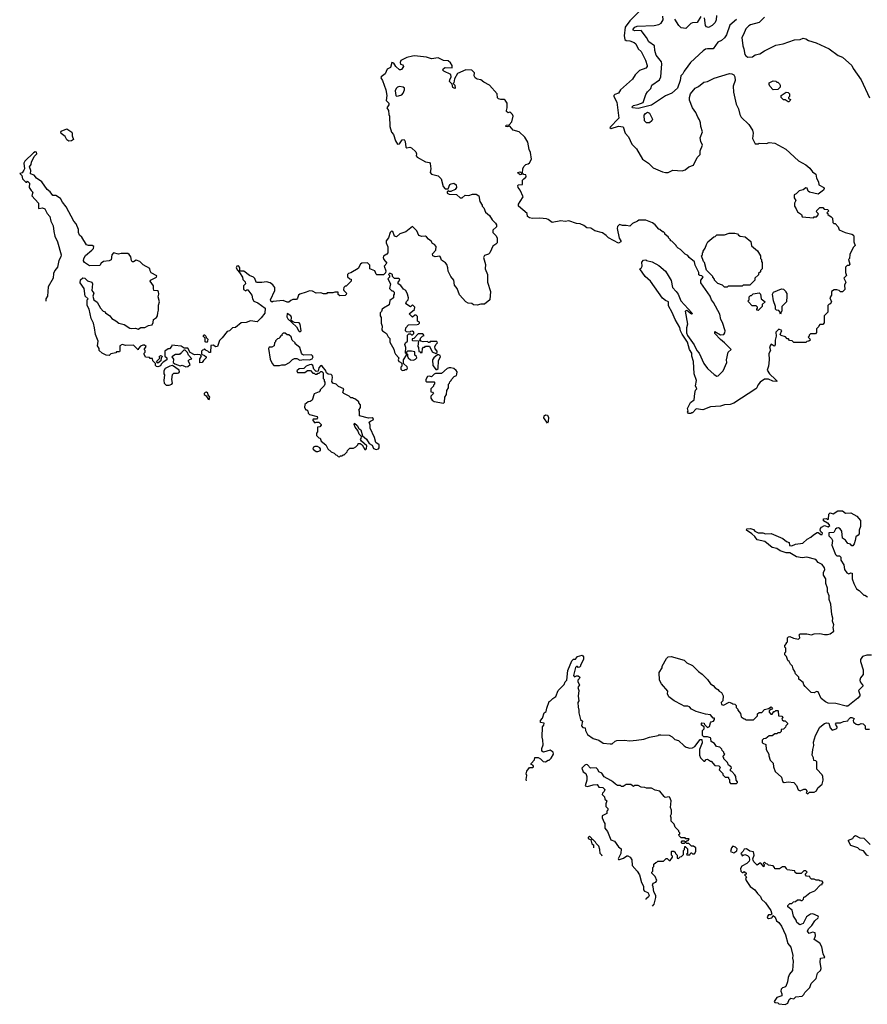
# Model space of a CAD drawing. Extents: x 1793424 to 1900092, y 321114 to 470632.
# Tile 25 of 256: x 1814300 to 1823351, y 359573 to 370086. Entities that reach past the tile are written whole.
import ezdxf

# ---------------------------------------------------------------- set-up
doc = ezdxf.new("R2010")
doc.units = 0

msp = doc.modelspace()

# ---------------------------------------------------------------- linework, layer by layer
at = {"layer": '0CON05XD'}
for points in [[(1820915, 370174), (1820814, 370075), (1820767, 370005), (1820755, 369915), (1820763, 369875), (1820775, 369864), (1820815, 369859), (1820861, 369841), (1820879, 369829), (1820906, 369775), (1820938, 369745), (1820982, 369655), (1821001, 369595), (1820999, 369585), (1820985, 369567), (1820917, 369543), (1820874, 369496), (1820845, 369450), (1820715, 369338), (1820695, 369300), (1820654, 369286), (1820644, 369276), (1820644, 369265), (1820676, 369206), (1820699, 369035), (1820601, 368935), (1820615, 368924), (1820695, 368948), (1820745, 368940), (1820767, 368875), (1820800, 368835), (1820838, 368755), (1820886, 368706), (1820952, 368595), (1821013, 368553), (1821065, 368503), (1821165, 368462), (1821195, 368453), (1821223, 368453), (1821275, 368478), (1821375, 368472), (1821405, 368482), (1821446, 368514), (1821495, 368532), (1821533, 368615), (1821567, 368645), (1821568, 368685), (1821593, 368745), (1821574, 368784), (1821568, 368825), (1821593, 368887), (1821574, 368945), (1821570, 368985), (1821560, 369015), (1821540, 369045), (1821521, 369095), (1821484, 369144), (1821454, 369225), (1821454, 369255), (1821464, 369295), (1821514, 369356), (1821547, 369373), (1821605, 369419), (1821645, 369427), (1821715, 369462), (1821879, 369511), (1821905, 369509), (1821925, 369497), (1821935, 369475), (1821940, 369435), (1821919, 369375), (1821921, 369311), (1821952, 369185), (1821974, 369135), (1821989, 369075), (1822006, 369046), (1822086, 368965), (1822127, 368905), (1822134, 368875), (1822127, 368817), (1822155, 368760), (1822185, 368760), (1822195, 368768), (1822273, 368763), (1822305, 368776), (1822365, 368768), (1822482, 368705), (1822615, 368578), (1822695, 368537), (1822739, 368499), (1822765, 368462), (1822800, 368435), (1822808, 368395), (1822829, 368355), (1822833, 368323), (1822888, 368295), (1822892, 368285), (1822885, 368267), (1822827, 368223), (1822733, 368243), (1822720, 368255), (1822708, 368288), (1822695, 368290), (1822665, 368270), (1822623, 368257), (1822590, 368225), (1822570, 368215), (1822570, 368185), (1822588, 368155), (1822572, 368125), (1822574, 368094), (1822592, 368065), (1822604, 368034), (1822650, 368005), (1822655, 367980), (1822775, 367970), (1822785, 367980), (1822808, 367982), (1822830, 368005), (1822828, 368018), (1822810, 368035), (1822812, 368048), (1822845, 368080), (1822875, 368080), (1822892, 368062), (1822925, 368060), (1822940, 368045), (1822920, 368025), (1822930, 368015), (1822930, 368005), (1822965, 367980)], [(1821955, 370087), (1821884, 370026), (1821846, 369925), (1821825, 369891), (1821795, 369863), (1821755, 369844), (1821705, 369773), (1821644, 369776), (1821625, 369772), (1821597, 369753), (1821462, 369628), (1821435, 369589), (1821395, 369537), (1821383, 369507), (1821361, 369485), (1821353, 369437), (1821323, 369355), (1821265, 369301), (1821195, 369272), (1821046, 369174), (1820905, 369136), (1820845, 369144), (1820842, 369155), (1820855, 369170), (1820901, 369179), (1820958, 369202), (1820985, 369287), (1821003, 369317), (1821039, 369351), (1821050, 369385), (1821132, 369445), (1821146, 369475), (1821158, 369615), (1821153, 369635), (1821098, 369708), (1821084, 369755), (1821077, 369807), (1821018, 369848), (1820994, 369895), (1820935, 369972), (1820867, 369967), (1820852, 369975), (1820852, 369985), (1820870, 370005), (1820895, 370018), (1821075, 370025), (1821125, 370033), (1821151, 370049), (1821172, 370085), (1821166, 370125)], [(1821575, 370118), (1821535, 370054), (1821485, 370051), (1821465, 370044), (1821415, 369992), (1821365, 369999), (1821337, 370025), (1821295, 370093)], [(1821740, 370130), (1821739, 370085), (1821725, 370057), (1821696, 370024), (1821655, 370004), (1821635, 370010), (1821624, 370025), (1821613, 370105)], [(1822255, 370113), (1822198, 370055), (1822105, 370031), (1822085, 370020), (1822055, 369988), (1822028, 369928), (1822011, 369895), (1822022, 369805), (1822034, 369775), (1822044, 369715), (1822055, 369699), (1822077, 369687), (1822125, 369690), (1822155, 369709), (1822205, 369722), (1822255, 369754), (1822376, 369814), (1822451, 369829), (1822575, 369872), (1822635, 369874), (1822665, 369890), (1822695, 369883), (1822725, 369863), (1822805, 369840), (1822945, 369773), (1823040, 369705), (1823086, 369686), (1823185, 369598), (1823200, 369565), (1823286, 369445), (1823373, 369253)], [(1822965, 367980), (1822980, 367965), (1822982, 367922), (1822995, 367910), (1823008, 367908), (1823040, 367875), (1823052, 367842), (1823115, 367812), (1823187, 367797), (1823202, 367785), (1823206, 367766), (1823207, 367715), (1823220, 367675), (1823200, 367655), (1823163, 367577), (1823160, 367535), (1823152, 367525), (1823166, 367474), (1823155, 367460), (1823135, 367460), (1823120, 367445), (1823120, 367385), (1823128, 367355), (1823100, 367325), (1823122, 367285), (1823108, 367252), (1823110, 367205), (1823085, 367180), (1823065, 367180), (1823050, 367195), (1823025, 367202), (1822998, 367202), (1822970, 367185), (1822970, 367145), (1822952, 367115), (1822968, 367075), (1822955, 367050), (1822945, 367050), (1822930, 367035), (1822928, 366962), (1822890, 366925), (1822892, 366848), (1822877, 366833), (1822845, 366830), (1822832, 366818), (1822830, 366805), (1822810, 366785), (1822810, 366745), (1822798, 366732), (1822745, 366730), (1822732, 366718), (1822730, 366705), (1822720, 366695), (1822738, 366678), (1822740, 366665), (1822728, 366652), (1822705, 366650), (1822695, 366640), (1822565, 366640), (1822548, 366658), (1822522, 366662), (1822508, 366678), (1822495, 366680), (1822478, 366698), (1822433, 366713), (1822420, 366725), (1822438, 366768), (1822405, 366780), (1822375, 366750), (1822378, 366705), (1822368, 366665), (1822367, 366613), (1822355, 366600), (1822325, 366620), (1822308, 366592), (1822318, 366555), (1822298, 366522), (1822303, 366455), (1822297, 366385), (1822282, 366345), (1822306, 366305), (1822371, 366245), (1822390, 366225), (1822385, 366223), (1822342, 366225), (1822295, 366249), (1822255, 366249), (1822208, 366215), (1822183, 366185), (1822172, 366155), (1822162, 366145), (1821925, 365990), (1821885, 365977), (1821825, 365972), (1821782, 365958), (1821675, 365952), (1821595, 365920), (1821525, 365930), (1821485, 365890), (1821475, 365890), (1821465, 365880), (1821442, 365882), (1821430, 365895), (1821440, 365905), (1821430, 365935), (1821462, 365998), (1821502, 366028), (1821508, 366095), (1821518, 366132), (1821530, 366145), (1821518, 366175), (1821529, 366235), (1821503, 366305), (1821496, 366435), (1821477, 366495), (1821477, 366527), (1821454, 366564), (1821431, 366641), (1821375, 366728), (1821356, 366765), (1821350, 366800), (1821298, 366885), (1821268, 366958), (1821230, 367030), (1821228, 367075), (1821195, 367089), (1821165, 367113), (1821035, 367295), (1820979, 367345), (1820922, 367425), (1820938, 367432), (1820947, 367453), (1820942, 367498), (1820962, 367518), (1820985, 367520), (1820993, 367513), (1821055, 367502), (1821125, 367460), (1821195, 367400), (1821226, 367355), (1821255, 367300), (1821270, 367225), (1821310, 367185), (1821330, 367155), (1821360, 367085), (1821478, 366955), (1821480, 366945), (1821475, 366943), (1821425, 366980), (1821408, 366972), (1821431, 366835), (1821421, 366795), (1821421, 366741), (1821432, 366715), (1821504, 366614), (1821532, 366555), (1821556, 366526), (1821607, 366415), (1821645, 366362), (1821715, 366298), (1821745, 366280), (1821760, 366285), (1821812, 366335), (1821850, 366425), (1821848, 366455), (1821867, 366535), (1821897, 366565), (1821827, 366637), (1821782, 366672), (1821724, 366735), (1821723, 366757), (1821785, 366722), (1821820, 366725), (1821829, 366741), (1821832, 366765), (1821804, 366854), (1821788, 366885), (1821775, 366940), (1821710, 367065), (1821688, 367095), (1821672, 367135), (1821572, 367275), (1821572, 367305), (1821598, 367338), (1821585, 367350), (1821563, 367353), (1821552, 367362), (1821552, 367385), (1821512, 367465), (1821505, 367500), (1821450, 367545), (1821435, 367568), (1821405, 367582), (1821355, 367632), (1821330, 367645), (1821313, 367663), (1821310, 367675), (1821265, 367720), (1821250, 367725), (1821250, 367735), (1821230, 367755), (1821230, 367765), (1821190, 367795), (1821188, 367808), (1821175, 367820), (1821165, 367820), (1821137, 367847), (1821125, 367850), (1821086, 367896), (1821057, 367917), (1820987, 367947), (1820913, 367947), (1820897, 367933), (1820845, 367910), (1820815, 367880), (1820775, 367890), (1820738, 367888), (1820705, 367900), (1820683, 367877), (1820680, 367855), (1820703, 367753), (1820720, 367725), (1820720, 367715), (1820695, 367698), (1820586, 367756), (1820563, 367783), (1820525, 367810), (1820443, 367833), (1820399, 367859), (1820357, 367863), (1820325, 367888), (1820285, 367907), (1820245, 367911), (1820165, 367939), (1820125, 367932), (1820077, 367937), (1819985, 367922), (1819945, 367952), (1819925, 367959), (1819855, 367966), (1819777, 367963), (1819745, 367971), (1819724, 367985), (1819718, 368018), (1819628, 368095), (1819627, 368115), (1819643, 368145), (1819676, 368195), (1819646, 368266), (1819623, 368295), (1819620, 368315), (1819628, 368322), (1819670, 368325), (1819668, 368372), (1819682, 368388), (1819706, 368404), (1819710, 368415), (1819705, 368428), (1819682, 368432), (1819675, 368440), (1819645, 368430), (1819635, 368440), (1819625, 368440), (1819620, 368455), (1819645, 368460), (1819655, 368450), (1819668, 368452), (1819672, 368495), (1819685, 368518), (1819705, 368538), (1819730, 368545), (1819743, 368557), (1819767, 368595), (1819756, 368666), (1819741, 368701), (1819725, 368778), (1819695, 368832), (1819635, 368890), (1819570, 368905), (1819535, 368950), (1819505, 368940), (1819490, 368945), (1819495, 368958), (1819528, 368962), (1819556, 368994), (1819571, 369055), (1819564, 369074), (1819545, 369092), (1819535, 369098), (1819515, 369092), (1819500, 369105), (1819498, 369115), (1819507, 369145), (1819504, 369195), (1819485, 369226), (1819475, 369233), (1819437, 369233), (1819412, 369242), (1819403, 369253), (1819398, 369295), (1819318, 369385), (1819255, 369418), (1819225, 369443), (1819185, 369452), (1819164, 369465), (1819154, 369485), (1819155, 369520), (1819128, 369548), (1819065, 369552), (1818975, 369512), (1818943, 369455), (1818937, 369413), (1818930, 369405), (1818948, 369385), (1818950, 369355), (1818945, 369352), (1818925, 369360), (1818918, 369398), (1818890, 369425), (1818892, 369445), (1818908, 369475), (1818905, 369500), (1818830, 369535), (1818818, 369548), (1818827, 369565), (1818845, 369576), (1818918, 369572), (1818918, 369595), (1818902, 369625), (1818875, 369648), (1818825, 369650), (1818768, 369678), (1818697, 369667), (1818645, 369684), (1818515, 369699), (1818495, 369696), (1818435, 369683), (1818371, 369649), (1818362, 369628), (1818365, 369610), (1818392, 369605), (1818400, 369585), (1818378, 369555), (1818365, 369552), (1818355, 369552), (1818318, 369585), (1818295, 369620), (1818275, 369627), (1818260, 369575), (1818224, 369556), (1818201, 369509), (1818160, 369475), (1818157, 369465), (1818176, 369435), (1818210, 369335), (1818222, 369275), (1818214, 369224), (1818242, 369195), (1818242, 369175), (1818222, 369145), (1818237, 369117), (1818242, 369075), (1818249, 369055), (1818254, 368946), (1818272, 368885), (1818291, 368861), (1818314, 368794), (1818335, 368758), (1818355, 368760), (1818385, 368802), (1818407, 368807), (1818416, 368786), (1818424, 368724), (1818435, 368718), (1818465, 368723), (1818485, 368718), (1818530, 368675), (1818538, 368655), (1818533, 368633), (1818545, 368618), (1818635, 368567), (1818675, 368560), (1818682, 368552), (1818690, 368495), (1818683, 368453), (1818698, 368438), (1818768, 368418), (1818800, 368385), (1818823, 368303), (1818845, 368280), (1818875, 368280), (1818892, 368325), (1818906, 368334), (1818935, 368340), (1818961, 368321), (1818963, 368295), (1818949, 368271), (1818905, 368250), (1818885, 368250), (1818875, 368260), (1818863, 368247), (1818863, 368233), (1818885, 368222), (1818965, 368218), (1819005, 368182), (1819025, 368182), (1819058, 368212), (1819095, 368208), (1819137, 368223), (1819175, 368222), (1819202, 368205), (1819212, 368145), (1819240, 368105), (1819240, 368095), (1819258, 368078), (1819275, 368030), (1819316, 367996), (1819345, 367950), (1819380, 367915), (1819390, 367895), (1819390, 367875), (1819353, 367837), (1819352, 367815), (1819385, 367780), (1819398, 367755), (1819397, 367705), (1819385, 367688), (1819351, 367669), (1819337, 367635), (1819320, 367595), (1819307, 367583), (1819265, 367568), (1819253, 367545), (1819273, 367473), (1819272, 367425), (1819297, 367365), (1819294, 367284), (1819328, 367185), (1819320, 367095), (1819265, 367048), (1819225, 367050), (1819185, 367038), (1819145, 367040), (1819127, 367057), (1819088, 367058), (1819065, 367072), (1818997, 367147), (1818970, 367215), (1818943, 367253), (1818937, 367305), (1818903, 367345), (1818875, 367400), (1818873, 367435), (1818861, 367471), (1818848, 367488), (1818805, 367518), (1818795, 367550), (1818785, 367560), (1818735, 367554), (1818710, 367565), (1818707, 367585), (1818742, 367625), (1818748, 367665), (1818730, 367685), (1818707, 367697), (1818695, 367720), (1818665, 367742), (1818645, 367767), (1818634, 367774), (1818595, 367772), (1818563, 367783), (1818540, 367830), (1818495, 367877), (1818425, 367819), (1818360, 367800), (1818325, 367768), (1818303, 367773), (1818285, 367826), (1818271, 367829), (1818257, 367815)], [(1822345, 369338), (1822312, 369375), (1822302, 369395), (1822305, 369410), (1822345, 369432), (1822375, 369430), (1822385, 369420), (1822395, 369420), (1822415, 369400), (1822420, 369385), (1822420, 369365), (1822395, 369342), (1822345, 369338)], [(1818325, 369270), (1818345, 369272), (1818380, 369285), (1818395, 369300), (1818408, 369335), (1818408, 369355), (1818396, 369366), (1818355, 369374), (1818333, 369367), (1818319, 369351), (1818310, 369325), (1818318, 369278), (1818325, 369270)], [(1822515, 369210), (1822505, 369210), (1822475, 369230), (1822455, 369230), (1822430, 369255), (1822432, 369278), (1822485, 369312), (1822505, 369310), (1822520, 369295), (1822520, 369265), (1822510, 369255), (1822510, 369245), (1822530, 369235), (1822528, 369222), (1822515, 369210)], [(1821025, 368983), (1820995, 368985), (1820973, 369005), (1820970, 369065), (1820981, 369085), (1821005, 369100), (1821026, 369086), (1821057, 369025), (1821050, 369005), (1821025, 368983)], [(1814825, 368790), (1814802, 368802), (1814785, 368837), (1814742, 368872), (1814739, 368885), (1814743, 368897), (1814805, 368919), (1814858, 368885), (1814862, 368875), (1814860, 368845), (1814873, 368805), (1814855, 368792), (1814825, 368790)], [(1818257, 367815), (1818240, 367755), (1818212, 367725), (1818213, 367703), (1818232, 367662), (1818232, 367598), (1818219, 367581), (1818185, 367560), (1818180, 367545), (1818188, 367525), (1818220, 367485), (1818193, 367453), (1818210, 367405), (1818208, 367382), (1818185, 367360), (1818115, 367362), (1818105, 367370), (1818093, 367403), (1818040, 367425), (1818040, 367465), (1818015, 367490), (1817953, 367487), (1817940, 367475), (1817915, 367428), (1817837, 367383), (1817810, 367375), (1817800, 367365), (1817802, 367342), (1817825, 367320), (1817840, 367315), (1817840, 367295), (1817788, 367242), (1817775, 367240), (1817762, 367225), (1817758, 367205), (1817763, 367193), (1817790, 367165), (1817788, 367152), (1817775, 367140), (1817718, 367138), (1817702, 367152), (1817700, 367175), (1817695, 367178), (1817665, 367178), (1817645, 367170), (1817585, 367170), (1817575, 367160), (1817545, 367160), (1817515, 367168), (1817467, 367167), (1817425, 367188), (1817395, 367192), (1817360, 367175), (1817290, 367155), (1817279, 367145), (1817267, 367113), (1817255, 367100), (1817215, 367098), (1817195, 367088), (1817175, 367068), (1817155, 367068), (1817115, 367087), (1817005, 367078), (1816995, 367070), (1816982, 367082), (1816978, 367095), (1817026, 367195), (1817026, 367226), (1817004, 367254), (1816975, 367276), (1816934, 367286), (1816885, 367281), (1816835, 367278), (1816825, 367283), (1816811, 367321), (1816796, 367336), (1816754, 367354), (1816695, 367399), (1816652, 367402), (1816652, 367435), (1816648, 367445), (1816635, 367457), (1816617, 367453), (1816613, 367435), (1816625, 367410), (1816648, 367388), (1816678, 367335), (1816683, 367313), (1816707, 367287), (1816710, 367265), (1816690, 367245), (1816690, 367205), (1816715, 367190), (1816725, 367200), (1816735, 367200), (1816779, 367145), (1816787, 367105), (1816800, 367080), (1816844, 367064), (1816920, 367005), (1816917, 366953), (1816879, 366901), (1816835, 366860), (1816765, 366872), (1816717, 366853), (1816665, 366848), (1816605, 366800), (1816573, 366797), (1816540, 366765), (1816515, 366758), (1816462, 366688), (1816435, 366662), (1816414, 366596), (1816395, 366593), (1816365, 366612), (1816342, 366608), (1816338, 366532), (1816322, 366532), (1816308, 366548), (1816292, 366552), (1816275, 366570), (1816265, 366560), (1816252, 366558), (1816240, 366545), (1816240, 366515), (1816275, 366500), (1816290, 366485), (1816290, 366475), (1816262, 366448), (1816250, 366425), (1816223, 366423), (1816222, 366465), (1816240, 366495), (1816228, 366508), (1816195, 366512), (1816165, 366508), (1816121, 366531), (1816095, 366580), (1816055, 366580), (1816025, 366600), (1815956, 366606), (1815925, 366610), (1815920, 366595), (1815898, 366572), (1815885, 366570), (1815850, 366545), (1815850, 366495), (1815870, 366475), (1815870, 366455), (1815832, 366428), (1815812, 366408), (1815805, 366390), (1815775, 366380), (1815762, 366382), (1815750, 366395), (1815750, 366415), (1815723, 366443), (1815718, 366468), (1815695, 366470), (1815685, 366480), (1815642, 366482), (1815630, 366515), (1815630, 366525), (1815640, 366535), (1815640, 366555), (1815630, 366565), (1815650, 366595), (1815632, 366612), (1815615, 366612), (1815591, 366599), (1815570, 366575), (1815565, 366560), (1815515, 366610), (1815435, 366608), (1815395, 366618), (1815368, 366602), (1815370, 366545), (1815365, 366540), (1815335, 366540), (1815325, 366530), (1815275, 366518), (1815255, 366502), (1815223, 366503), (1815180, 366525), (1815150, 366555), (1815148, 366575), (1815132, 366605), (1815138, 366655), (1815108, 366725), (1815100, 366795), (1815088, 366845), (1815064, 366894), (1815042, 366995), (1815022, 367035), (1815020, 367095), (1815030, 367105), (1815000, 367135), (1814988, 367215), (1814946, 367275), (1814951, 367309), (1814975, 367330), (1814995, 367326), (1815025, 367298), (1815070, 367285), (1815078, 367265), (1815072, 367195), (1815090, 367165), (1815082, 367135), (1815090, 367095), (1815129, 367069), (1815164, 367004), (1815190, 366975), (1815205, 366970), (1815217, 366957), (1815263, 366923), (1815284, 366894), (1815325, 366872), (1815360, 366845), (1815415, 366830), (1815475, 366792), (1815495, 366788), (1815535, 366792), (1815565, 366782), (1815595, 366800), (1815635, 366800), (1815675, 366822), (1815715, 366828), (1815726, 366854), (1815730, 366885), (1815760, 366905), (1815772, 366925), (1815774, 366956), (1815783, 366985), (1815784, 367036), (1815793, 367075), (1815778, 367125), (1815787, 367155), (1815782, 367182), (1815772, 367192), (1815734, 367194), (1815728, 367215), (1815730, 367245), (1815693, 367295), (1815698, 367305), (1815762, 367335), (1815765, 367350), (1815704, 367384), (1815692, 367405), (1815689, 367429), (1815620, 367470), (1815582, 367505), (1815545, 367517), (1815515, 367500), (1815502, 367502), (1815494, 367514), (1815487, 367555), (1815470, 367580), (1815455, 367588), (1815385, 367590), (1815355, 367582), (1815300, 367595), (1815284, 367576), (1815278, 367522), (1815255, 367512), (1815195, 367504), (1815170, 367485), (1815155, 367463), (1815045, 367456), (1814993, 367493), (1814982, 367512), (1814984, 367535), (1815003, 367567), (1815072, 367625), (1815087, 367643), (1815092, 367665), (1815074, 367674), (1815035, 367674), (1815015, 367683), (1814965, 367762), (1814939, 367785), (1814929, 367815), (1814928, 367845), (1814903, 367905), (1814877, 367935), (1814795, 368088), (1814756, 368136), (1814736, 368176), (1814685, 368210), (1814655, 368210), (1814626, 368246), (1814595, 368271), (1814536, 368356), (1814479, 368395), (1814455, 368426), (1814415, 368440), (1814419, 368475), (1814404, 368515), (1814422, 368538), (1814426, 368565), (1814456, 368625), (1814482, 368655), (1814480, 368670), (1814465, 368674), (1814449, 368665), (1814354, 368576), (1814346, 368555), (1814350, 368495), (1814345, 368480), (1814325, 368450), (1814300, 368445), (1814322, 368422), (1814330, 368385), (1814365, 368350), (1814375, 368350), (1814385, 368360), (1814405, 368340), (1814400, 368295), (1814421, 368261), (1814440, 368245), (1814430, 368205), (1814500, 368125), (1814500, 368075), (1814505, 368070), (1814545, 368078), (1814568, 368068), (1814592, 368015), (1814622, 367985), (1814632, 367935), (1814659, 367885), (1814663, 367825), (1814676, 367775), (1814703, 367715), (1814744, 367575), (1814741, 367555), (1814719, 367515), (1814704, 367445), (1814675, 367408), (1814662, 367375), (1814658, 367325), (1814604, 367235), (1814598, 367135), (1814578, 367105), (1814580, 367080)], [(1821855, 367230), (1821825, 367230), (1821805, 367250), (1821755, 367270), (1821720, 367305), (1821720, 367315), (1821700, 367335), (1821700, 367345), (1821633, 367413), (1821612, 367495), (1821603, 367505), (1821580, 367565), (1821590, 367575), (1821590, 367595), (1821600, 367605), (1821600, 367615), (1821620, 367645), (1821633, 367687), (1821650, 367715), (1821712, 367768), (1821725, 367770), (1821745, 367790), (1821825, 367790), (1821875, 367808), (1821935, 367808), (1821965, 367798), (1821974, 367784), (1821994, 367774), (1822047, 367767), (1822108, 367718), (1822115, 367670), (1822179, 367619), (1822210, 367565), (1822210, 367535), (1822220, 367525), (1822220, 367505), (1822230, 367495), (1822230, 367425), (1822212, 367408), (1822210, 367395), (1822190, 367375), (1822188, 367362), (1822150, 367325), (1822150, 367305), (1822098, 367252), (1822025, 367250), (1822015, 367240), (1821865, 367240), (1821855, 367230)], [(1818385, 366340), (1818405, 366342), (1818415, 366350), (1818435, 366350), (1818440, 366365), (1818438, 366378), (1818400, 366415), (1818400, 366455), (1818430, 366505), (1818430, 366520), (1818420, 366525), (1818422, 366585), (1818413, 366617), (1818420, 366635), (1818440, 366655), (1818442, 366718), (1818455, 366730), (1818475, 366730), (1818485, 366720), (1818495, 366720), (1818510, 366735), (1818508, 366748), (1818495, 366760), (1818473, 366757), (1818465, 366750), (1818432, 366752), (1818420, 366765), (1818423, 366797), (1818453, 366827), (1818545, 366830), (1818560, 366835), (1818570, 366845), (1818570, 366855), (1818548, 366868), (1818548, 366915), (1818535, 366930), (1818518, 366932), (1818495, 366910), (1818460, 366945), (1818515, 366990), (1818518, 367015), (1818495, 367040), (1818475, 367020), (1818422, 367052), (1818432, 367078), (1818450, 367095), (1818452, 367115), (1818442, 367155), (1818423, 367193), (1818397, 367207), (1818369, 367249), (1818340, 367265), (1818342, 367285), (1818358, 367305), (1818357, 367317), (1818345, 367322), (1818303, 367323), (1818280, 367345), (1818280, 367365), (1818252, 367378), (1818240, 367365), (1818250, 367355), (1818250, 367335), (1818230, 367320), (1818260, 367265), (1818250, 367215), (1818275, 367190), (1818285, 367190), (1818298, 367178), (1818300, 367155), (1818290, 367145), (1818290, 367115), (1818251, 367089), (1818245, 367040), (1818184, 367006), (1818172, 366995), (1818165, 366970), (1818150, 366955), (1818150, 366925), (1818160, 366905), (1818160, 366845), (1818170, 366815), (1818168, 366775), (1818175, 366762), (1818216, 366736), (1818235, 366700), (1818252, 366682), (1818253, 366643), (1818297, 366567), (1818302, 366535), (1818312, 366515), (1818350, 366475), (1818342, 366455), (1818350, 366435), (1818368, 366428), (1818380, 366415), (1818380, 366385), (1818370, 366375), (1818370, 366355), (1818385, 366340)], [(1822425, 366940), (1822418, 366968), (1822405, 366980), (1822383, 366983), (1822370, 366995), (1822372, 367022), (1822348, 367085), (1822338, 367155), (1822350, 367175), (1822435, 367212), (1822455, 367210), (1822480, 367185), (1822480, 367175), (1822492, 367162), (1822492, 367135), (1822490, 367075), (1822440, 367025), (1822440, 366975), (1822430, 366965), (1822425, 366940)], [(1822185, 366980), (1822170, 366985), (1822170, 366995), (1822180, 367005), (1822178, 367018), (1822165, 367030), (1822122, 367032), (1822082, 367072), (1822080, 367085), (1822090, 367095), (1822090, 367125), (1822105, 367140), (1822115, 367140), (1822133, 367157), (1822195, 367170), (1822210, 367155), (1822218, 367105), (1822260, 367075), (1822230, 367045), (1822230, 367025), (1822185, 366980)], [(1817295, 366752), (1817307, 366765), (1817296, 366836), (1817285, 366848), (1817235, 366852), (1817213, 366863), (1817200, 366875), (1817202, 366905), (1817195, 366924), (1817155, 366950), (1817154, 366914), (1817162, 366892), (1817255, 366808), (1817277, 366767), (1817295, 366752)], [(1816295, 366640), (1816280, 366645), (1816280, 366685), (1816260, 366705), (1816265, 366720), (1816275, 366720), (1816288, 366708), (1816292, 366692), (1816308, 366675), (1816307, 366653), (1816295, 366640)], [(1817075, 366394), (1817098, 366402), (1817135, 366402), (1817180, 366425), (1817212, 366458), (1817235, 366469), (1817260, 366470), (1817292, 366452), (1817335, 366458), (1817395, 366454), (1817424, 366466), (1817434, 366485), (1817428, 366498), (1817415, 366506), (1817335, 366503), (1817321, 366511), (1817310, 366525), (1817292, 366585), (1817240, 366625), (1817240, 366635), (1817210, 366665), (1817198, 366698), (1817175, 366720), (1817155, 366720), (1817135, 366740), (1817115, 366740), (1817100, 366725), (1817098, 366712), (1817082, 366708), (1817080, 366695), (1817068, 366682), (1817052, 366678), (1817032, 366658), (1817030, 366645), (1817020, 366635), (1817018, 366602), (1816992, 366588), (1816965, 366588), (1816956, 366574), (1816975, 366460), (1816995, 366414), (1817015, 366394), (1817075, 366394)], [(1818745, 366520), (1818757, 366533), (1818758, 366545), (1818735, 366570), (1818734, 366594), (1818743, 366617), (1818760, 366635), (1818755, 366650), (1818685, 366650), (1818675, 366640), (1818665, 366640), (1818655, 366650), (1818607, 366647), (1818583, 366653), (1818570, 366665), (1818580, 366675), (1818580, 366685), (1818602, 366708), (1818620, 366715), (1818605, 366730), (1818555, 366730), (1818508, 366682), (1818492, 366678), (1818490, 366665), (1818495, 366660), (1818558, 366658), (1818550, 366595), (1818560, 366585), (1818562, 366542), (1818575, 366540), (1818585, 366530), (1818598, 366532), (1818600, 366575), (1818612, 366588), (1818625, 366590), (1818635, 366600), (1818675, 366600), (1818705, 366540), (1818745, 366520)], [(1815775, 366420), (1815762, 366438), (1815798, 366472), (1815790, 366485), (1815805, 366500), (1815818, 366498), (1815820, 366485), (1815810, 366475), (1815808, 366442), (1815775, 366420)], [(1816075, 366380), (1816095, 366383), (1816120, 366405), (1816100, 366445), (1816113, 366457), (1816140, 366465), (1816104, 366504), (1816092, 366532), (1816068, 366558), (1816052, 366558), (1816030, 366535), (1816025, 366520), (1816015, 366520), (1816005, 366510), (1815965, 366510), (1815923, 366487), (1815942, 366462), (1815940, 366425), (1815955, 366410), (1816015, 366390), (1816035, 366398), (1816075, 366380)], [(1818505, 366452), (1818525, 366460), (1818540, 366475), (1818538, 366488), (1818520, 366505), (1818518, 366538), (1818483, 366547), (1818442, 366548), (1818430, 366535), (1818430, 366520), (1818440, 366515), (1818440, 366495), (1818450, 366475), (1818473, 366453), (1818505, 366452)], [(1818755, 366350), (1818767, 366363), (1818774, 366446), (1818792, 366485), (1818789, 366499), (1818775, 366508), (1818762, 366508), (1818724, 366476), (1818707, 366453), (1818713, 366395), (1818735, 366360), (1818745, 366350), (1818755, 366350)], [(1815863, 366183), (1815895, 366184), (1815925, 366193), (1815932, 366205), (1815923, 366245), (1815931, 366299), (1815945, 366313), (1815985, 366311), (1816000, 366315), (1816008, 366325), (1816003, 366343), (1815932, 366392), (1815905, 366388), (1815855, 366360), (1815840, 366335), (1815840, 366305), (1815848, 366295), (1815838, 366235), (1815842, 366205), (1815863, 366183)], [(1817715, 365420), (1817725, 365430), (1817745, 365430), (1817755, 365440), (1817765, 365440), (1817798, 365472), (1817800, 365485), (1817825, 365510), (1817865, 365512), (1817890, 365525), (1817910, 365545), (1817915, 365560), (1817935, 365560), (1817958, 365548), (1817985, 365498), (1817995, 365498), (1818004, 365506), (1818007, 365537), (1817950, 365585), (1817940, 365605), (1817947, 365613), (1817950, 365635), (1817925, 365660), (1817911, 365701), (1817884, 365734), (1817873, 365765), (1817875, 365778), (1817905, 365752), (1817920, 365720), (1817942, 365705), (1817962, 365642), (1818005, 365608), (1818032, 365562), (1818063, 365543), (1818077, 365507), (1818105, 365497), (1818130, 365505), (1818140, 365515), (1818140, 365545), (1818102, 365572), (1818088, 365625), (1818042, 365725), (1818042, 365755), (1818033, 365787), (1818045, 365800), (1818075, 365812), (1818078, 365825), (1818065, 365836), (1818025, 365833), (1817930, 365855), (1817930, 365905), (1817920, 365915), (1817940, 365945), (1817940, 365975), (1817920, 365995), (1817920, 366005), (1817878, 366038), (1817865, 366040), (1817855, 366050), (1817835, 366050), (1817817, 366067), (1817760, 366095), (1817752, 366105), (1817760, 366145), (1817705, 366168), (1817680, 366195), (1817644, 366204), (1817633, 366223), (1817640, 366265), (1817636, 366286), (1817626, 366296), (1817595, 366302), (1817577, 366317), (1817567, 366345), (1817541, 366371), (1817528, 366395), (1817511, 366389), (1817495, 366370), (1817488, 366332), (1817465, 366330), (1817440, 366355), (1817432, 366395), (1817415, 366403), (1817395, 366401), (1817358, 366385), (1817335, 366360), (1817285, 366357), (1817260, 366335), (1817265, 366320), (1817345, 366320), (1817375, 366340), (1817405, 366340), (1817432, 366312), (1817445, 366310), (1817455, 366300), (1817475, 366300), (1817485, 366310), (1817498, 366312), (1817515, 366330), (1817525, 366330), (1817540, 366315), (1817540, 366255), (1817550, 366245), (1817550, 366225), (1817560, 366215), (1817560, 366195), (1817550, 366175), (1817510, 366135), (1817510, 366125), (1817498, 366112), (1817445, 366090), (1817423, 366025), (1817402, 366008), (1817382, 366005), (1817344, 365976), (1817340, 365945), (1817355, 365920), (1817365, 365920), (1817378, 365908), (1817380, 365885), (1817395, 365870), (1817478, 365848), (1817480, 365835), (1817468, 365822), (1817435, 365820), (1817430, 365815), (1817430, 365805), (1817452, 365782), (1817465, 365790), (1817495, 365790), (1817520, 365765), (1817520, 365755), (1817505, 365740), (1817480, 365735), (1817480, 365685), (1817468, 365672), (1817470, 365645), (1817495, 365620), (1817508, 365618), (1817520, 365585), (1817568, 365545), (1817592, 365505), (1817625, 365472), (1817657, 365457), (1817675, 365440), (1817688, 365438), (1817702, 365422), (1817715, 365420)], [(1818825, 365990), (1818837, 366003), (1818840, 366055), (1818857, 366083), (1818860, 366125), (1818880, 366155), (1818880, 366195), (1818890, 366205), (1818892, 366218), (1818908, 366232), (1818910, 366245), (1818940, 366275), (1818963, 366287), (1818969, 366301), (1818971, 366325), (1818961, 366341), (1818935, 366360), (1818905, 366370), (1818885, 366370), (1818865, 366360), (1818805, 366308), (1818741, 366309), (1818725, 366302), (1818697, 366273), (1818675, 366279), (1818655, 366276), (1818637, 366245), (1818638, 366228), (1818648, 366218), (1818725, 366220), (1818730, 366215), (1818730, 366195), (1818720, 366185), (1818718, 366172), (1818690, 366145), (1818692, 366112), (1818708, 366108), (1818720, 366095), (1818690, 366065), (1818692, 366045), (1818704, 366024), (1818725, 366010), (1818825, 365990)], [(1816325, 366032), (1816332, 366055), (1816312, 366082), (1816308, 366098), (1816295, 366108), (1816280, 366105), (1816270, 366095), (1816270, 366085), (1816290, 366070), (1816314, 366034), (1816325, 366032)], [(1819935, 365778), (1819898, 365835), (1819900, 365855), (1819915, 365868), (1819935, 365862), (1819947, 365837), (1819944, 365796), (1819935, 365778)], [(1817485, 365475), (1817512, 365485), (1817513, 365503), (1817504, 365515), (1817479, 365529), (1817450, 365530), (1817437, 365523), (1817432, 365505), (1817438, 365495), (1817465, 365477), (1817485, 365475)], [(1823395, 363300), (1823345, 363300), (1823300, 363285), (1823278, 363255), (1823278, 363235), (1823307, 363145), (1823308, 363095), (1823280, 363060), (1823271, 363035), (1823276, 363016), (1823306, 362975), (1823258, 362925), (1823272, 362882), (1823270, 362865), (1823249, 362841), (1823142, 362758), (1823125, 362758), (1823015, 362784), (1822935, 362790), (1822904, 362804), (1822860, 362840), (1822828, 362908), (1822808, 362912), (1822785, 362900), (1822753, 362903), (1822687, 362967), (1822672, 362985), (1822665, 363010), (1822620, 363045), (1822620, 363065), (1822585, 363100), (1822577, 363127), (1822558, 363155), (1822552, 363185), (1822532, 363205), (1822518, 363235), (1822502, 363245), (1822487, 363287), (1822470, 363305), (1822470, 363325), (1822480, 363335), (1822480, 363375), (1822470, 363385), (1822470, 363405), (1822490, 363425), (1822490, 363435), (1822500, 363445), (1822500, 363485), (1822510, 363495), (1822525, 363500), (1822563, 363483), (1822615, 363472), (1822630, 363485), (1822627, 363507), (1822620, 363515), (1822633, 363527), (1822705, 363528), (1822755, 363517), (1822785, 363528), (1822845, 363532), (1822895, 363520), (1822925, 363520), (1822955, 363528), (1822992, 363558), (1822988, 363595), (1822993, 363625), (1822980, 363665), (1822982, 363695), (1822972, 363735), (1822962, 363845), (1822944, 363894), (1822943, 363933), (1822927, 363977), (1822926, 364016), (1822908, 364065), (1822907, 364115), (1822883, 364155), (1822882, 364185), (1822898, 364215), (1822893, 364235), (1822868, 364268), (1822825, 364292), (1822802, 364322), (1822705, 364347), (1822655, 364340), (1822595, 364351), (1822525, 364394), (1822484, 364394), (1822422, 364415), (1822385, 364440), (1822335, 364451), (1822256, 364516), (1822174, 364534), (1822149, 364569), (1822118, 364598), (1822060, 364635), (1822065, 364650), (1822105, 364652), (1822135, 364642), (1822150, 364625), (1822187, 364607), (1822236, 364606), (1822265, 364597), (1822325, 364599), (1822448, 364548), (1822490, 364515), (1822518, 364505), (1822522, 364472), (1822545, 364468), (1822584, 364486), (1822664, 364496), (1822710, 364540), (1822749, 364561), (1822775, 364587), (1822815, 364612), (1822825, 364612), (1822855, 364588), (1822870, 364590), (1822872, 364602), (1822856, 364616), (1822849, 364635), (1822851, 364655), (1822861, 364669), (1822895, 364684), (1822935, 364672), (1822950, 364685), (1822935, 364710), (1822925, 364710), (1822884, 364734), (1822882, 364755), (1822915, 364760), (1822925, 364750), (1822938, 364752), (1822942, 364805), (1822955, 364820), (1822985, 364810), (1823035, 364842), (1823085, 364842), (1823117, 364817), (1823175, 364821), (1823240, 364785), (1823278, 364738), (1823278, 364675), (1823266, 364635), (1823266, 364595), (1823255, 364581), (1823227, 364565), (1823223, 364525), (1823212, 364488), (1823195, 364470), (1823185, 364470), (1823170, 364485), (1823144, 364494), (1823118, 364528), (1823085, 364550), (1823080, 364625), (1823061, 364651), (1823045, 364659), (1823025, 364658), (1823010, 364645), (1822995, 364612), (1822942, 364608), (1822940, 364575), (1822968, 364548), (1822979, 364525), (1822974, 364475), (1823010, 364375), (1823025, 364360), (1823055, 364360), (1823067, 364347), (1823068, 364315), (1823102, 364265), (1823108, 364215), (1823131, 364181), (1823155, 364170), (1823175, 364180), (1823190, 364175), (1823190, 364115), (1823206, 364066), (1823235, 364010), (1823263, 363993), (1823315, 363940), (1823325, 363940), (1823353, 363923)], [(1819711, 361958), (1819708, 361975), (1819717, 362015), (1819710, 362035), (1819716, 362064), (1819745, 362100), (1819775, 362102), (1819785, 362110), (1819787, 362117), (1819780, 362125), (1819762, 362132), (1819760, 362145), (1819797, 362183), (1819802, 362208), (1819835, 362208), (1819860, 362195), (1819890, 362165), (1819915, 362162), (1819945, 362180), (1819955, 362180), (1819975, 362200), (1820002, 362245), (1819996, 362266), (1819965, 362288), (1819895, 362264), (1819876, 362276), (1819874, 362306), (1819890, 362345), (1819888, 362395), (1819878, 362425), (1819882, 362535), (1819898, 362555), (1819900, 362575), (1819863, 362583), (1819860, 362595), (1819860, 362605), (1819882, 362628), (1819902, 362685), (1819922, 362698), (1819928, 362735), (1819953, 362807), (1819968, 362812), (1819993, 362837), (1820025, 362860), (1820050, 362925), (1820113, 362987), (1820124, 363016), (1820142, 363035), (1820153, 363137), (1820195, 363240), (1820215, 363257), (1820235, 363260), (1820255, 363288), (1820305, 363300), (1820322, 363282), (1820322, 363255), (1820290, 363195), (1820290, 363185), (1820278, 363172), (1820265, 363170), (1820255, 363180), (1820245, 363180), (1820235, 363170), (1820213, 363085), (1820225, 363070), (1820245, 363080), (1820265, 363080), (1820280, 363065), (1820275, 363050), (1820260, 363035), (1820260, 363015), (1820278, 362985), (1820260, 362955), (1820270, 362925), (1820263, 362863), (1820272, 362815), (1820260, 362795), (1820262, 362745), (1820272, 362715), (1820270, 362685), (1820290, 362615), (1820310, 362595), (1820300, 362545), (1820315, 362530), (1820340, 362525), (1820342, 362495), (1820364, 362454), (1820425, 362412), (1820485, 362393), (1820532, 362362), (1820605, 362353), (1820626, 362354), (1820657, 362383), (1820675, 362390), (1820755, 362393), (1820815, 362388), (1820885, 362393), (1820966, 362404), (1821024, 362426), (1821117, 362443), (1821125, 362450), (1821145, 362452), (1821237, 362447), (1821269, 362429), (1821295, 362400), (1821335, 362390), (1821395, 362332), (1821418, 362318), (1821457, 362307), (1821485, 362310), (1821508, 362325), (1821565, 362400), (1821585, 362400), (1821586, 362364), (1821558, 362295), (1821558, 362235), (1821570, 362205), (1821605, 362170), (1821615, 362170), (1821632, 362188), (1821645, 362190), (1821675, 362170), (1821685, 362170), (1821722, 362122), (1821765, 362120), (1821780, 362105), (1821770, 362075), (1821808, 362038), (1821810, 362025), (1821835, 362000), (1821865, 362000), (1821870, 361995), (1821870, 361985), (1821880, 361975), (1821880, 361945), (1821892, 361932), (1821955, 361930), (1821965, 361940), (1821965, 361950), (1821950, 361965), (1821948, 362005), (1821938, 362025), (1821905, 362060), (1821890, 362065), (1821890, 362085), (1821900, 362095), (1821898, 362108), (1821870, 362125), (1821860, 362155), (1821820, 362195), (1821820, 362205), (1821810, 362215), (1821830, 362245), (1821820, 362255), (1821820, 362265), (1821802, 362282), (1821798, 362298), (1821775, 362320), (1821740, 362325), (1821719, 362359), (1821685, 362380), (1821682, 362412), (1821675, 362420), (1821645, 362430), (1821605, 362430), (1821590, 362445), (1821592, 362495), (1821610, 362515), (1821610, 362535), (1821582, 362552), (1821580, 362575), (1821585, 362580), (1821610, 362575), (1821612, 362562), (1821645, 362530), (1821665, 362540), (1821675, 362580), (1821685, 362590), (1821708, 362595), (1821720, 362615), (1821718, 362628), (1821705, 362630), (1821675, 362664), (1821625, 362670), (1821525, 362700), (1821475, 362723), (1821451, 362751), (1821435, 362757), (1821395, 362758), (1821371, 362771), (1821290, 362815), (1821232, 362855), (1821218, 362888), (1821220, 362915), (1821152, 362995), (1821133, 363035), (1821128, 363115), (1821160, 363165), (1821162, 363185), (1821207, 363265), (1821226, 363284), (1821258, 363288), (1821395, 363247), (1821425, 363218), (1821485, 363192), (1821548, 363125), (1821588, 363098), (1821645, 363042), (1821678, 362995), (1821705, 362978), (1821725, 362952), (1821756, 362936), (1821770, 362915), (1821793, 362903), (1821812, 362865), (1821808, 362815), (1821790, 362795), (1821793, 362773), (1821815, 362767), (1821875, 362800), (1821905, 362790), (1821915, 362780), (1821938, 362778), (1821950, 362765), (1821952, 362742), (1821970, 362725), (1821970, 362715), (1821997, 362677), (1822003, 362643), (1822035, 362620), (1822045, 362620), (1822055, 362610), (1822135, 362610), (1822180, 362655), (1822180, 362675), (1822195, 362690), (1822225, 362690), (1822255, 362720), (1822295, 362730), (1822325, 362750), (1822340, 362735), (1822328, 362722), (1822315, 362720), (1822302, 362708), (1822302, 362692), (1822322, 362672), (1822335, 362670), (1822352, 362698), (1822365, 362700), (1822375, 362710), (1822395, 362710), (1822400, 362705), (1822402, 362652), (1822438, 362648), (1822450, 362635), (1822445, 362630), (1822440, 362625), (1822442, 362612), (1822455, 362600), (1822475, 362600), (1822500, 362575), (1822500, 362565), (1822480, 362545), (1822478, 362532), (1822455, 362510), (1822432, 362508), (1822430, 362485), (1822418, 362472), (1822395, 362470), (1822385, 362460), (1822365, 362460), (1822335, 362440), (1822305, 362440), (1822267, 362413), (1822243, 362407), (1822228, 362392), (1822228, 362368), (1822235, 362360), (1822268, 362348), (1822270, 362295), (1822300, 362245), (1822300, 362225), (1822315, 362180), (1822347, 362147), (1822348, 362108), (1822368, 362058), (1822435, 362000), (1822445, 361952), (1822465, 361940), (1822505, 361948), (1822565, 361940), (1822595, 361910), (1822614, 361864), (1822635, 361853), (1822675, 361870), (1822695, 361870), (1822710, 361845), (1822700, 361835), (1822715, 361820), (1822735, 361840), (1822785, 361840), (1822808, 361852), (1822824, 361886), (1822870, 361925), (1822880, 361965), (1822878, 362005), (1822868, 362025), (1822813, 362083), (1822812, 362162), (1822802, 362172), (1822780, 362175), (1822778, 362205), (1822763, 362235), (1822768, 362295), (1822781, 362335), (1822777, 362373), (1822797, 362445), (1822845, 362532), (1822895, 362570), (1822917, 362577), (1822940, 362575), (1822956, 362525), (1822975, 362500), (1823018, 362515), (1823030, 362525), (1823028, 362535)], [(1823028, 362535), (1823012, 362565), (1823023, 362577), (1823065, 362577), (1823098, 362592), (1823145, 362600), (1823150, 362615), (1823170, 362635), (1823187, 362637), (1823210, 362625), (1823200, 362605), (1823202, 362582), (1823215, 362580), (1823233, 362563), (1823245, 362560), (1823265, 362560), (1823285, 362570), (1823307, 362567), (1823330, 362545), (1823330, 362515), (1823335, 362510), (1823375, 362510)], [(1821058, 360620), (1821076, 360644), (1821094, 360715), (1821093, 360735), (1821072, 360775), (1821066, 360826), (1821058, 360845), (1821064, 360866), (1821092, 360878), (1821102, 360895), (1821087, 360937), (1821050, 360975), (1821050, 360985), (1821060, 360995), (1821060, 361035), (1821070, 361045), (1821072, 361068), (1821092, 361088), (1821105, 361090), (1821115, 361100), (1821175, 361100), (1821205, 361130), (1821215, 361130), (1821235, 361110), (1821245, 361110), (1821270, 361145), (1821270, 361155), (1821260, 361165), (1821260, 361205), (1821265, 361210), (1821285, 361210), (1821298, 361198), (1821302, 361182), (1821320, 361165), (1821322, 361132), (1821335, 361130), (1821352, 361148), (1821368, 361152), (1821388, 361172), (1821390, 361215), (1821400, 361225), (1821402, 361258), (1821408, 361258), (1821430, 361235), (1821430, 361185), (1821420, 361175), (1821425, 361170), (1821455, 361170), (1821465, 361190), (1821475, 361190), (1821485, 361180), (1821505, 361180), (1821520, 361205), (1821520, 361245), (1821495, 361260), (1821475, 361260), (1821445, 361290), (1821425, 361290), (1821415, 361300), (1821405, 361300), (1821395, 361290), (1821375, 361290), (1821362, 361302), (1821375, 361320), (1821395, 361320), (1821405, 361310), (1821415, 361310), (1821425, 361320), (1821438, 361322), (1821450, 361335), (1821445, 361340), (1821415, 361340), (1821405, 361350), (1821365, 361350), (1821342, 361372), (1821340, 361385), (1821350, 361395), (1821350, 361405), (1821340, 361415), (1821340, 361425), (1821300, 361465), (1821290, 361495), (1821258, 361528), (1821258, 361565), (1821250, 361585), (1821262, 361608), (1821262, 361645), (1821248, 361675), (1821258, 361745), (1821243, 361783), (1821235, 361788), (1821193, 361783), (1821181, 361791), (1821135, 361850), (1821085, 361860), (1821045, 361882), (1820995, 361880), (1820975, 361888), (1820935, 361890), (1820905, 361910), (1820865, 361910), (1820855, 361900), (1820825, 361920), (1820775, 361920), (1820745, 361900), (1820725, 361900), (1820715, 361910), (1820685, 361910), (1820662, 361922), (1820635, 361950), (1820612, 361962), (1820543, 362003), (1820515, 362042), (1820484, 362054), (1820472, 362082), (1820457, 362097), (1820395, 362093), (1820365, 362130), (1820348, 362132), (1820334, 362126), (1820302, 362095), (1820318, 362055), (1820346, 362036), (1820356, 362006), (1820357, 361967), (1820340, 361905), (1820365, 361898), (1820425, 361918), (1820465, 361920), (1820485, 361890), (1820527, 361887), (1820547, 361867), (1820540, 361845), (1820522, 361828), (1820520, 361815), (1820545, 361790), (1820550, 361765), (1820570, 361745), (1820560, 361715), (1820560, 361685), (1820580, 361665), (1820580, 361645), (1820570, 361635), (1820568, 361612), (1820520, 361585), (1820520, 361565), (1820540, 361515), (1820550, 361505), (1820550, 361455), (1820577, 361417), (1820611, 361331), (1820650, 361315), (1820694, 361254), (1820722, 361232), (1820719, 361185), (1820692, 361125), (1820695, 361120), (1820705, 361118), (1820746, 361134), (1820783, 361157), (1820795, 361158), (1820820, 361145), (1820837, 361117), (1820842, 361055), (1820892, 360995), (1820917, 360955), (1820940, 360875), (1820962, 360835), (1820962, 360795), (1820973, 360783), (1821008, 360768), (1821020, 360745), (1821022, 360735), (1821015, 360720), (1820988, 360695), (1820987, 360691)], [(1820519, 361156), (1820518, 361165), (1820500, 361185), (1820496, 361226), (1820485, 361260), (1820455, 361290), (1820450, 361305), (1820425, 361330), (1820412, 361332), (1820410, 361345), (1820383, 361367), (1820370, 361355), (1820372, 361345), (1820398, 361328), (1820410, 361285), (1820427, 361277), (1820429, 361244)], [(1823365, 361160), (1823345, 361164), (1823311, 361211), (1823272, 361222), (1823250, 361245), (1823175, 361268), (1823150, 361315), (1823150, 361325), (1823195, 361342), (1823208, 361365), (1823224, 361376), (1823270, 361350), (1823315, 361348), (1823380, 361280)], [(1821925, 361192), (1821958, 361212), (1821960, 361235), (1821945, 361250), (1821915, 361260), (1821900, 361245), (1821892, 361205), (1821925, 361192)], [(1822475, 359573), (1822502, 359585), (1822518, 359625), (1822535, 359640), (1822565, 359630), (1822588, 359652), (1822655, 359662), (1822673, 359677), (1822685, 359700), (1822736, 359754), (1822752, 359795), (1822805, 359850), (1822820, 359905), (1822850, 359935), (1822858, 359955), (1822848, 360025), (1822852, 360065), (1822896, 360074), (1822881, 360111), (1822865, 360188), (1822846, 360225), (1822784, 360265), (1822798, 360305), (1822793, 360335), (1822765, 360345), (1822731, 360331), (1822714, 360354), (1822722, 360378), (1822758, 360415), (1822792, 360465), (1822825, 360497), (1822830, 360505), (1822827, 360515), (1822771, 360541), (1822745, 360537), (1822703, 360507), (1822665, 360437), (1822631, 360421), (1822598, 360445), (1822592, 360472), (1822562, 360515), (1822548, 360578), (1822502, 360615), (1822503, 360627), (1822525, 360650), (1822545, 360650), (1822562, 360668), (1822585, 360670), (1822605, 360690), (1822635, 360690), (1822645, 360680), (1822655, 360680), (1822670, 360695), (1822672, 360718), (1822685, 360720), (1822738, 360762), (1822790, 360785), (1822852, 360848), (1822868, 360852), (1822870, 360865), (1822880, 360875), (1822868, 360888), (1822845, 360890), (1822835, 360900), (1822805, 360900), (1822785, 360910), (1822755, 360910), (1822742, 360922), (1822738, 360938), (1822702, 360942), (1822690, 360955), (1822690, 360965), (1822710, 360985), (1822695, 361000), (1822673, 360997), (1822645, 360970), (1822595, 360970), (1822582, 360982), (1822578, 360998), (1822495, 361010), (1822490, 361025), (1822475, 361040), (1822445, 361040), (1822415, 361020), (1822365, 361020), (1822360, 361035), (1822345, 361050), (1822295, 361060), (1822285, 361070), (1822272, 361072), (1822255, 361090), (1822240, 361075), (1822250, 361065), (1822245, 361040), (1822215, 361080), (1822205, 361080), (1822175, 361060), (1822140, 361095), (1822133, 361113), (1822130, 361125), (1822142, 361165), (1822135, 361200), (1822095, 361207), (1822062, 361232), (1822035, 361230), (1822025, 361210), (1822000, 361185), (1822010, 361175), (1822010, 361165), (1822015, 361160), (1822045, 361171), (1822072, 361162), (1822088, 361145), (1822094, 361115), (1822089, 361101), (1822064, 361076), (1822011, 361049), (1821998, 361025), (1822002, 360995), (1822015, 360980), (1822025, 360980), (1822035, 360990), (1822045, 360980), (1822058, 360978), (1822058, 360962), (1822040, 360955), (1822060, 360935), (1822052, 360915), (1822058, 360895), (1822102, 360832), (1822150, 360795), (1822178, 360755), (1822212, 360725), (1822222, 360695), (1822265, 360658), (1822322, 360575), (1822330, 360535), (1822322, 360528), (1822295, 360528), (1822281, 360509), (1822284, 360495), (1822295, 360491), (1822332, 360498), (1822345, 360520), (1822367, 360505), (1822382, 360465), (1822407, 360445), (1822436, 360406), (1822476, 360315), (1822504, 360224), (1822534, 360185), (1822556, 360095), (1822553, 360065), (1822560, 360035), (1822552, 359935), (1822520, 359895), (1822505, 359860), (1822500, 359815), (1822482, 359765), (1822470, 359755), (1822445, 359749), (1822432, 359735), (1822429, 359715), (1822440, 359685), (1822437, 359663), (1822385, 359647), (1822358, 359605), (1822363, 359593), (1822395, 359588), (1822408, 359578), (1822475, 359573)]]:
    msp.add_lwpolyline(points, dxfattribs=at)

doc.saveas('drawing.dxf')
